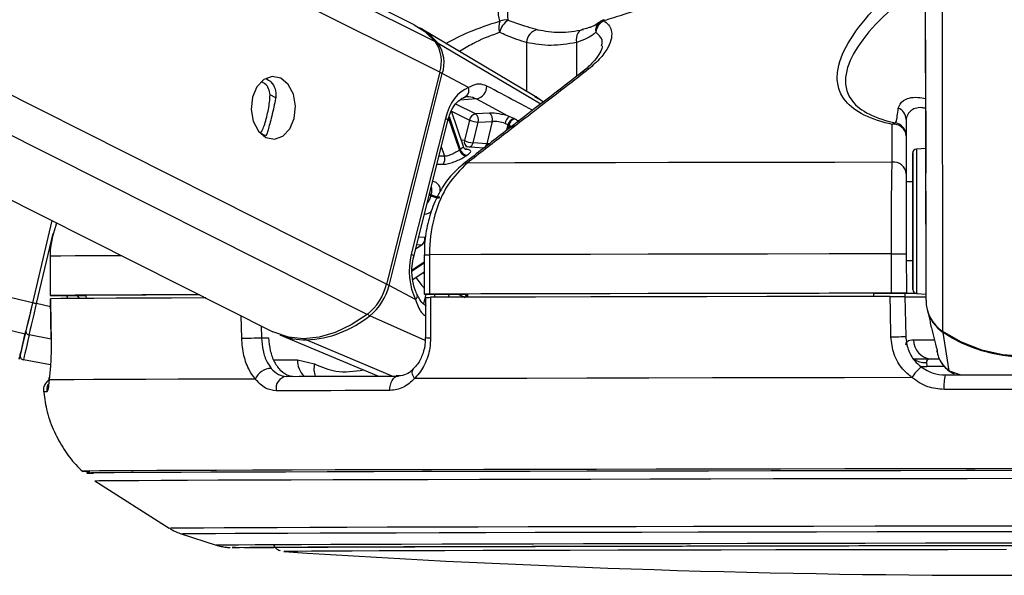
# Paper-space layout 'Surface plate' of a CAD drawing. Header units: millimetres. Extents: x 65420 to 443956, y 26941 to 406945.
# Tile 43 of 71: x 367634 to 371390, y 143386 to 145507. Entities that reach past the tile are written whole.
import ezdxf

# ---------------------------------------------------------------- set-up
doc = ezdxf.new("R2010")
doc.units = ezdxf.units.MM

psp = doc.layouts.new('Surface plate')

# ---------------------------------------------------------------- linework, layer by layer
at = {"color": 8, "linetype": 'Continuous', "lineweight": 25, "ltscale": 50}
for p, q in [((369236.31, 145306.41), (355723.66, 152107.67)), ((369219.89, 145422.25), (355932.49, 152110.15)), ((368959.15, 144381.34), (353657.19, 152083.22)), ((369033.66, 144497.42), (353955.32, 152086.75)), ((371091.25, 144435.69), (371081.24, 151903.67)), ((367654.96, 144306.63), (335589.73, 151869.96)), ((367683.22, 144426.53), (336100.78, 151875.98)), ((371155.7, 144316.05), (371145.93, 151604.37)), ((369621.5, 145184.49), (369229.92, 145416.31)), ((369567.62, 145419.09), (369567.87, 145232.85)), ((369757.44, 145419.6), (369757.61, 145289.64)), ((368610.88, 145208.53), (368589.07, 145219.5)), ((369376.81, 145204.62), (369312.71, 145200.05)), ((369632.72, 145193.16), (369599.65, 145212.04)), ((369372.49, 145147.21), (369298.21, 145184.6)), ((369311.78, 145009.37), (369270.4, 145132.14)), ((369272.12, 145137.7), (369314.72, 145011.34)), ((369281.62, 145157.99), (369349.84, 145123.65)), ((369492.57, 145084.88), (369497.91, 145106.22)), ((369500.98, 145104.7), (369496.84, 145088.19)), ((368571.37, 145063.74), (368552.44, 145073.26)), ((369242.15, 145022.03), (369254.49, 144985.45)), ((369254.49, 144985.45), (369233.08, 144985.81)), ((369201.94, 144834.47), (369195.93, 144837.49)), ((369197.02, 144841.82), (369203.02, 144838.8)), ((367698.58, 144422.91), (367761.58, 144689.99)), ((369179.52, 144675.25), (369155.49, 144676.04)), ((369169.85, 144647.55), (369144.01, 144630.18)), ((369148.55, 144648.34), (369169.85, 144647.55)), ((369131.57, 144551.85), (369177.31, 144582.59)), ((369177.31, 144577.5), (369131.66, 144546.82)), ((369177.36, 144536.94), (369173.9, 144542.29)), ((367862.24, 144442.47), (367854.95, 144454.2)), ((367887.15, 144452.62), (367885.49, 144454.24)), ((369183.43, 144459.31), (369174.12, 144422.15)), ((369215.82, 144446.96), (369218.92, 144459.31)), ((369272, 144459.31), (369268.94, 144447.08)), ((367751.55, 144410.41), (367698.58, 144422.91)), ((368481.12, 144290.62), (368479.01, 144376.46)), ((369180.78, 144281.59), (368969.5, 144376.68)), ((368555.17, 144338.12), (368556.29, 144292.47)), ((367754.22, 144287.68), (367670.48, 144303.67)), ((369054.35, 144146.47), (368727.15, 144284.36)), ((368602.92, 144208.79), (368693.49, 144208.79)), ((371160.95, 144183.14), (371094.89, 144183.04)), ((371179.36, 144166.95), (371223.51, 144150.57)), ((371199.86, 144156.41), (371179.36, 144166.95)), ((367872.08, 143783.34), (367871.93, 143783.29)), ((367921.07, 143746.72), (367921.22, 143746.76)), ((368642.24, 143476.54), (368642.23, 143476.52))]:
    psp.add_line(p, q, dxfattribs=at)
at = {"color": 7, "linetype": 'Continuous', "lineweight": 25, "ltscale": 50}
for p, q in [((369139.36, 145486.99), (355979.47, 152110.7)), ((353178.59, 152077.56), (368600.28, 144315.41)), ((371090.13, 145270.98), (371081.24, 151903.67)), ((369600.47, 145213.46), (369164.33, 145472.83)), ((369796.02, 145473.36), (369779.1, 145468.65)), ((369236.31, 145306.41), (369033.66, 144497.42)), ((369043.6, 144492.12), (369246.24, 145301.11)), ((369346.73, 145247.54), (369246.24, 145301.11)), ((371091.25, 144435.69), (371090.13, 145270.98)), ((369257.79, 145130.1), (369128.01, 144611.98)), ((369137.16, 144602.89), (369266.95, 145121)), ((369326.64, 145022.37), (369281.19, 145157.18)), ((369349.84, 145123.65), (369330.24, 145045.39)), ((369426.17, 145149.61), (369372.49, 145147.21)), ((369518.93, 145129.63), (369501.52, 145137.37)), ((371015.32, 145125.78), (371015.64, 144887.15)), ((369363.63, 145037.06), (369383.24, 145115.32)), ((369383.24, 145115.32), (369436.92, 145117.72)), ((369436.92, 145117.72), (369415.75, 145033.19)), ((369485.63, 145110.94), (369497.91, 145106.22)), ((368576.5, 145070.18), (368571.36, 145063.74)), ((371015.41, 145063.47), (371015.6, 144918.74)), ((369404.66, 145016.66), (369335.83, 145021.58)), ((369415.75, 145033.19), (369363.63, 145037.06)), ((371090.47, 145014.86), (371054.69, 145012.94)), ((371040.64, 144887.18), (371015.64, 144887.14)), ((371015.64, 144887.15), (371015.64, 144887.14)), ((367757.12, 144739.8), (367683.22, 144426.53)), ((367757.12, 144739.8), (367683.22, 144426.51)), ((367749.96, 144604.13), (367750.42, 144604.14)), ((367749.96, 144604.13), (367750.16, 144454.13)), ((367750.42, 144604.14), (367750.62, 144454.14)), ((369177.27, 144609.33), (369177.47, 144459.33)), ((369177.29, 144609.33), (369177.27, 144609.33)), ((369197.01, 144609.41), (369197.22, 144459.41)), ((370959.45, 144462.76), (370959.25, 144612.76)), ((371016.01, 144612.77), (371016.21, 144462.78)), ((371016.04, 144587.14), (371041.04, 144587.18)), ((369133.26, 144514.98), (369177.36, 144544.61)), ((369144.09, 144438.55), (369043.6, 144492.12)), ((367800.16, 144454.13), (367887.12, 144454.24)), ((367887.11, 144454.41), (367887.33, 144442.61)), ((369181.81, 144446.84), (369181.76, 144293.43)), ((369192.12, 144459.31), (369341.99, 144459.31)), ((369342.16, 144447.03), (369312.14, 144447.03)), ((369341.99, 144459.54), (369342.16, 144447.24)), ((370891.21, 144462.49), (370891.23, 144450.15)), ((370891.21, 144462.19), (371016.21, 144462.36)), ((371010.76, 144462.35), (371010.99, 144449.83)), ((371016.21, 144461.94), (371010.77, 144461.93)), ((371010.99, 144450.27), (371013.86, 144297.65)), ((371016.21, 144462.36), (371016.21, 144462.78)), ((371016.21, 144462.36), (371016.21, 144461.94)), ((371016.21, 144462.36), (371016.21, 144461.68)), ((371016.21, 144461.68), (371016.21, 144461.94)), ((371055.43, 144461.45), (371091.21, 144459.63)), ((367751.03, 144441.63), (367753.57, 144287.39)), ((367751.65, 144441.64), (367751.36, 144441.65)), ((371095.76, 144400.18), (371106.47, 144354.18)), ((368626.53, 144303.79), (369003.02, 144146.34)), ((371179.36, 144166.95), (371156.17, 144313.04)), ((367753.92, 144287.28), (367753.45, 144287.38)), ((368556.29, 144292.47), (368583.73, 144292.47)), ((369181.67, 144293.43), (369181.69, 144293.45)), ((371130.49, 144255.1), (371131, 144253.03)), ((371132.43, 144242.63), (371134.48, 144233.82)), ((367751.96, 144189.66), (367648.13, 144208.48)), ((368693.49, 144208.79), (368759.21, 144192.9)), ((371093.13, 144197.79), (371094.89, 144183.04)), ((371111.78, 144211.67), (371143.63, 144211.72)), ((367921.08, 143746.71), (368204.03, 143566.32)), ((368250.02, 143544.66), (368383.22, 143501.58)), ((368642.23, 143476.52), (368642.79, 143476.45))]:
    psp.add_line(p, q, dxfattribs=at)
at = {"color": 8, "linetype": 'Continuous', "lineweight": 25, "ltscale": 50, "flags": 128}
for points in [[(369863.24, 145506.61), (369862.84, 145506.37), (369862.52, 145505.82), (369862.29, 145504.97), (369862.16, 145503.83), (369862.13, 145502.39)], [(369257.79, 145130.1), (369261.87, 145127.67), (369264.83, 145125.33), (369266.57, 145123.19), (369267, 145121.29), (369266.95, 145121)], [(369330.24, 145045.39), (369322.09, 145046.3), (369318.48, 145046.57)], [(371054.69, 145012.94), (371054.69, 145012.84), (371054.7, 145001.49), (371054.74, 144972.12), (371054.8, 144926.75), (371054.88, 144868.46), (371054.97, 144801.22)], [(369225.56, 144955.79), (369233.69, 144955.63), (369249.66, 144955.31)], [(371054.97, 144801.22), (371055.07, 144729.62), (371055.16, 144658.54), (371055.25, 144592.82), (371055.33, 144536.93), (371055.38, 144494.7), (371055.42, 144468.99), (371055.43, 144461.45)], [(368023.31, 144605.82), (368001.47, 144605.72), (367916.43, 144605.31), (367846.06, 144604.9), (367790.65, 144604.51), (367750.42, 144604.14)], [(369128.01, 144611.98), (369132.09, 144609.55), (369135.05, 144607.22), (369136.78, 144605.07), (369137.22, 144603.17), (369137.15, 144602.8)], [(369177.27, 144609.33), (369177.38, 144609.34), (369179.23, 144609.36), (369183.26, 144609.37), (369189.28, 144609.39), (369197.01, 144609.41)], [(369144.09, 144438.55), (369147.58, 144443.04), (369149.94, 144447.4), (369151.06, 144451.47), (369150.93, 144455.12), (369150.29, 144456.93)], [(371044.15, 144285.23), (371066.29, 144285.2), (371093.8, 144285.2), (371122.82, 144285.2)], [(371067.57, 144185.66), (371079.72, 144183.41), (371094.89, 144183.04)], [(369139.99, 144136.77), (369135.69, 144144.95), (369132.9, 144152.83), (369131.74, 144160.06), (369132.26, 144166.33), (369134.42, 144171.38), (369136.52, 144173.77)], [(367737.58, 144085.94), (367732.07, 144085.83), (367728.13, 144085.72), (367725.78, 144085.61), (367724.99, 144085.51), (367724.99, 144085.51)], [(368204.03, 143566.32), (368210.85, 143566.62), (368235.31, 143566.97), (368277.44, 143567.35), (368336.98, 143567.75), (368413.62, 143568.16), (368506.95, 143568.58), (368616.44, 143569.02), (368741.5, 143569.46), (368881.45, 143569.91), (369035.52, 143570.37), (369202.88, 143570.83), (369382.6, 143571.29), (369573.71, 143571.74), (369775.16, 143572.19), (369985.86, 143572.63), (370204.65, 143573.06), (370430.33, 143573.48), (370661.68, 143573.88), (370897.43, 143574.27), (371136.28, 143574.63), (371376.96, 143574.98), (371618.12, 143575.3)], [(368250.03, 143544.66), (368256.72, 143544.97), (368280.84, 143545.31), (368322.37, 143545.69), (368381.08, 143546.07), (368456.65, 143546.48), (368548.65, 143546.9), (368656.6, 143547.33), (368779.91, 143547.77), (368917.88, 143548.21), (369069.79, 143548.66), (369234.79, 143549.11), (369411.98, 143549.57), (369600.4, 143550.01), (369799.02, 143550.46), (370006.75, 143550.89), (370222.45, 143551.32), (370444.96, 143551.73), (370673.05, 143552.12), (370905.48, 143552.51), (371140.97, 143552.87), (371378.26, 143553.21), (371616.03, 143553.52)], [(368383.22, 143501.58), (368383.33, 143501.64), (368394.36, 143501.96), (368423.01, 143502.31), (368469.09, 143502.68), (368532.34, 143503.07), (368612.42, 143503.47), (368708.84, 143503.89), (368821.06, 143504.31), (368948.44, 143504.75), (369090.25, 143505.19), (369245.68, 143505.63), (369413.83, 143506.07), (369593.75, 143506.51), (369784.4, 143506.95), (369984.69, 143507.38), (370193.47, 143507.8), (370409.55, 143508.21), (370631.69, 143508.61), (370858.62, 143508.99), (371089.04, 143509.35), (371321.62, 143509.69), (371555.03, 143510)], [(368446.41, 143491.77), (368445.56, 143491.81), (368445.24, 143491.94)]]:
    psp.add_lwpolyline(points, dxfattribs=at)
at = {"color": 7, "linetype": 'Continuous', "lineweight": 25, "ltscale": 50, "flags": 128}
for points in [[(369139.36, 145486.99), (369179.45, 145461.6), (369219.89, 145422.25)], [(369785, 145468.9), (369778.55, 145468.03), (369772.58, 145465.27), (369767.31, 145460.74), (369762.96, 145454.61), (369759.7, 145447.13), (369757.64, 145438.57), (369756.88, 145429.27), (369757.44, 145419.6)], [(368630.04, 145283.36), (368597.27, 145290.17), (368565.19, 145278.72), (368538.66, 145250.77), (368521.74, 145210.58), (368516.99, 145164.25), (368525.14, 145118.85), (368544.95, 145081.29), (368573.4, 145057.27), (368606.17, 145050.47), (368638.26, 145061.92), (368664.79, 145089.86), (368681.71, 145130.06), (368686.46, 145176.38), (368678.31, 145221.78), (368658.49, 145259.35), (368630.04, 145283.36)], [(369376.81, 145204.62), (369496.66, 145139.99), (369501.52, 145137.37)], [(371090.28, 145155.81), (371090.28, 145157.59), (371090.3, 145141.33), (371090.34, 145109.5), (371090.4, 145066.95), (371090.47, 145020.17), (371090.52, 144976.26), (371090.57, 144941.92), (371090.59, 144922.37), (371090.6, 144920.59), (371090.57, 144936.86), (371090.53, 144968.68), (371090.48, 145011.23), (371090.41, 145058.02), (371090.35, 145101.92), (371090.31, 145136.26), (371090.28, 145155.81)], [(371040.76, 144797.72), (371040.67, 144861.31), (371040.6, 144916.43), (371040.55, 144959.34), (371040.51, 144987.11), (371040.49, 144997.84), (371040.5, 144990.82), (371040.53, 144966.5), (371040.58, 144926.56), (371040.64, 144887.18)], [(370962.1, 144962.44), (370743.86, 144962.1), (370528.43, 144961.74), (370316.68, 144961.37), (370109.42, 144960.98), (369907.45, 144960.59), (369711.58, 144960.19), (369522.57, 144959.78), (369341.14, 144959.36)], [(371040.64, 144887.18), (371040.63, 144893.96), (371040.62, 144902.16), (371040.63, 144892.49), (371040.67, 144865.99), (371040.72, 144825.52), (371040.79, 144775.49)], [(371041.04, 144587.18), (371041.08, 144557.92), (371041.14, 144515.02), (371041.18, 144487.25), (371041.19, 144476.51), (371041.18, 144483.54), (371041.15, 144507.85), (371041.1, 144547.79), (371041.02, 144600.64), (371040.94, 144662.79), (371040.85, 144730.02), (371040.76, 144797.72)], [(371040.79, 144775.49), (371040.86, 144721.3), (371040.93, 144668.83), (371041, 144623.77), (371041.04, 144591), (371041.06, 144574.07), (371041.06, 144574.81), (371041.04, 144587.18)], [(370959.25, 144612.76), (370721.6, 144612.39), (370487.02, 144612), (370256.48, 144611.6), (370030.95, 144611.18), (369811.34, 144610.75), (369598.57, 144610.31), (369393.51, 144609.86), (369197.01, 144609.41)], [(370959.25, 144612.76), (370969.9, 144612.78), (370980.36, 144612.79), (370990.17, 144612.8), (370998.89, 144612.8), (371006.11, 144612.8), (371011.53, 144612.79), (371014.88, 144612.79), (371016.01, 144612.77)], [(367750.62, 144454.14), (367750.31, 144454.12), (367752.26, 144454.11), (367756.38, 144454.1), (367762.49, 144454.1), (367770.3, 144454.1), (367779.47, 144454.11), (367789.57, 144454.11), (367800.16, 144454.13)], [(368319.06, 144456.96), (368214.27, 144456.59), (368101.02, 144456.15), (368001.67, 144455.72), (367916.63, 144455.3), (367846.26, 144454.9), (367790.85, 144454.51), (367750.62, 144454.14)], [(368343.73, 144444.55), (368338.75, 144444.53), (368212.95, 144444.08), (368100.44, 144443.65), (368001.69, 144443.22), (367917.08, 144442.81), (367846.98, 144442.41), (367791.67, 144442.02), (367751.36, 144441.65)], [(368319.69, 144456.64), (368301.46, 144456.57), (368203.75, 144456.19), (368117.16, 144455.81), (368041.96, 144455.45), (367978.41, 144455.09), (367926.73, 144454.74), (367887.11, 144454.41)], [(369197.22, 144459.41), (369189.48, 144459.39), (369183.46, 144459.38), (369179.44, 144459.35), (369177.58, 144459.34), (369178, 144459.32), (369180.66, 144459.32), (369185.43, 144459.31), (369192.12, 144459.31)], [(370959.45, 144462.76), (370721.8, 144462.39), (370487.22, 144462), (370256.69, 144461.6), (370031.15, 144461.18), (369811.55, 144460.75), (369598.77, 144460.31), (369393.71, 144459.87), (369197.22, 144459.41)], [(369201.52, 144446.92), (369201.48, 144346.95), (369201.46, 144292.56)], [(370954.14, 144450.26), (370717.86, 144449.89), (370484.64, 144449.5), (370255.43, 144449.09), (370031.17, 144448.68), (369812.76, 144448.25), (369601.12, 144447.82), (369397.1, 144447.37), (369201.52, 144446.92)], [(370891.21, 144462.49), (370683.47, 144462.16), (370478.38, 144461.81), (370276.66, 144461.46), (370078.98, 144461.09), (369886.03, 144460.71), (369698.47, 144460.33), (369516.91, 144459.94), (369341.99, 144459.54)], [(370957.08, 144295.89), (370955.17, 144395.87), (370954.14, 144450.26)], [(371016.21, 144462.78), (371015.08, 144462.79), (371011.73, 144462.8), (371006.32, 144462.8), (370999.09, 144462.8), (370990.37, 144462.8), (370980.56, 144462.79), (370970.1, 144462.78), (370959.45, 144462.76)], [(371058.83, 144461.28), (371023.7, 144461.27), (371010.78, 144461.27)], [(371010.99, 144449.17), (371017.26, 144449.09), (371035.79, 144449.04), (371065.83, 144449.01), (371092.04, 144449)], [(371054.49, 144461.53), (371040.58, 144461.55), (371022.37, 144461.6), (371016.21, 144461.68)], [(367683.22, 144426.53), (367679.09, 144409), (367675.01, 144391.73), (367671.06, 144374.96), (367667.28, 144358.92), (367663.73, 144343.87), (367660.46, 144330), (367657.53, 144317.53), (367654.96, 144306.63)], [(367683.22, 144426.51), (367679.53, 144410.83), (367675.88, 144395.38), (367672.35, 144380.37), (367668.96, 144366.03), (367665.79, 144352.56), (367662.86, 144340.15), (367660.23, 144329), (367657.94, 144319.25)], [(367670.48, 144303.67), (367673.03, 144314.51), (367675.95, 144326.91), (367679.21, 144340.7), (367682.73, 144355.67), (367686.49, 144371.62), (367690.42, 144388.3), (367694.48, 144405.48), (367698.58, 144422.91)], [(367683.22, 144426.51), (367683.52, 144426.44), (367684.41, 144426.24), (367685.85, 144425.9), (367687.78, 144425.45), (367690.12, 144424.9), (367692.76, 144424.28), (367695.63, 144423.6), (367698.58, 144422.91)], [(367751.36, 144441.65), (367753.01, 144341.67), (367753.92, 144287.28)], [(368959.15, 144381.34), (368898.94, 144341.72), (368837.46, 144312.69), (368776.16, 144294.95), (368716.43, 144288.88), (368659.67, 144294.63), (368607.19, 144312.07), (368600.28, 144315.41)], [(367654.96, 144306.63), (367645.34, 144265.74), (367638.3, 144235.8), (367634.02, 144217.52), (367632.57, 144211.3), (367634.01, 144217.3), (367634.92, 144221.11)], [(367636.2, 144226.68), (367636.55, 144228.22), (367637.6, 144232.72), (367639.34, 144240.15), (367641.77, 144250.48), (367644.86, 144263.63), (367648.59, 144279.54), (367652.97, 144298.12), (367657.94, 144319.25)], [(367670.48, 144303.67), (367665.36, 144281.94), (367660.87, 144262.84), (367657.03, 144246.48), (367653.85, 144232.95), (367651.35, 144222.33), (367649.57, 144214.69), (367648.49, 144210.06), (367648.13, 144208.48)], [(370957.08, 144295.89), (370967.72, 144296.09), (370978.19, 144296.31), (370988.01, 144296.56), (370996.74, 144296.8), (371003.97, 144297.05), (371009.38, 144297.28), (371012.73, 144297.48), (371013.86, 144297.65)], [(371777.13, 144316.88), (371706, 144276.01), (371629.34, 144246.1), (371548.9, 144227.82), (371466.54, 144221.61), (371384.16, 144227.6), (371303.68, 144245.66), (371226.92, 144275.37), (371155.7, 144316.05)], [(371466.54, 144218.75), (371425.3, 144220.22), (371384.29, 144224.73), (371343.75, 144232.26), (371303.92, 144242.76), (371265.03, 144256.18), (371227.29, 144272.43), (371190.94, 144291.42), (371156.17, 144313.04)], [(368481.12, 144290.62), (368488.42, 144290.82), (368497.19, 144291.05), (368507.05, 144291.3), (368517.54, 144291.57), (368528.17, 144291.83), (368538.49, 144292.07), (368548, 144292.29), (368556.29, 144292.47)], [(371141.4, 144211.32), (371092.18, 144211.29), (371042.47, 144211.27)], [(368650.8, 144145.37), (368700.37, 144145.52), (368751.11, 144145.66), (368802.99, 144145.81), (368855.98, 144145.95), (368910.08, 144146.1), (368965.26, 144146.24), (369021.48, 144146.38), (369078.73, 144146.53)], [(369046.66, 144091.12), (369046.62, 144101.6), (369048, 144111.85), (369050.72, 144121.43), (369054.68, 144129.92), (369059.7, 144136.94), (369065.56, 144142.19), (369072, 144145.43), (369078.73, 144146.53)], [(371164.04, 144150.49), (371239.57, 144150.6), (371315.21, 144150.71), (371390.9, 144150.81), (371466.63, 144150.92), (371542.36, 144151.02), (371618.06, 144151.11), (371693.69, 144151.21), (371769.22, 144151.31)], [(367746.77, 144131.53), (367746.97, 144139.72), (367747.08, 144140.41)], [(368532.61, 144135.13), (368378.25, 144134.65), (368238.78, 144134.16), (368114.86, 144133.69), (368007.1, 144133.23), (367916.01, 144132.78), (367842.04, 144132.34), (367785.54, 144131.93), (367746.77, 144131.53)], [(371037.16, 144140.37), (370780.1, 144139.98), (370526.36, 144139.56), (370277.14, 144139.13), (370033.66, 144138.68), (369797.08, 144138.21), (369568.55, 144137.74), (369349.16, 144137.26), (369139.99, 144136.77)], [(369046.66, 144091.12), (368988.63, 144090.97), (368931.66, 144090.83), (368875.73, 144090.68), (368820.91, 144090.54), (368767.2, 144090.39), (368714.62, 144090.25), (368663.21, 144090.1), (368612.96, 144089.95)], [(371773.37, 144095.96), (371696.82, 144095.87), (371620.17, 144095.77), (371543.45, 144095.67), (371466.7, 144095.57), (371389.96, 144095.46), (371313.24, 144095.36), (371236.59, 144095.25), (371160.03, 144095.14)], [(371529.86, 143793.04), (371278.96, 143792.7), (371028.97, 143792.33), (370781.12, 143791.95), (370536.61, 143791.54), (370296.63, 143791.12), (370062.36, 143790.69), (369834.94, 143790.24), (369615.46, 143789.78), (369405, 143789.31), (369204.59, 143788.84), (369015.2, 143788.36), (368837.76, 143787.89), (368673.13, 143787.41), (368522.1, 143786.94), (368385.44, 143786.47), (368263.78, 143786.01), (368157.72, 143785.56), (368067.8, 143785.13), (367994.43, 143784.71), (367937.98, 143784.3), (367898.72, 143783.92), (367876.85, 143783.55), (367872.08, 143783.34)], [(371498.69, 143785.8), (371246.26, 143785.46), (370994.93, 143785.09), (370745.95, 143784.69), (370500.56, 143784.28), (370259.99, 143783.86), (370025.43, 143783.42), (369798.05, 143782.96), (369578.99, 143782.5), (369369.34, 143782.03), (369170.13, 143781.55), (368982.37, 143781.07), (368806.99, 143780.59), (368644.87, 143780.11), (368496.8, 143779.64), (368363.53, 143779.17), (368245.72, 143778.71), (368143.96, 143778.27), (368058.76, 143777.83), (367990.53, 143777.41), (367939.64, 143777.01), (367906.3, 143776.63), (367890.71, 143776.27), (367892.94, 143775.94), (367912.98, 143775.62), (367915.25, 143775.6)], [(371498.65, 143785.8), (371246.54, 143785.45), (370995.53, 143785.08), (370746.86, 143784.69), (370501.78, 143784.28), (370261.51, 143783.85), (370027.25, 143783.41), (369800.16, 143782.96), (369581.38, 143782.5), (369371.99, 143782.03), (369173.04, 143781.55), (368985.51, 143781.07), (368810.35, 143780.59), (368648.43, 143780.11), (368500.55, 143779.64), (368367.45, 143779.18), (368249.79, 143778.72), (368148.16, 143778.27), (368063.07, 143777.83), (367994.93, 143777.42), (367944.09, 143777.02), (367910.8, 143776.64), (367895.23, 143776.28), (367897.46, 143775.94), (367914.19, 143775.67)], [(367921.22, 143746.76), (367922.31, 143746.85), (367937.76, 143747.2), (367970.8, 143747.58), (368021.25, 143747.98), (368088.87, 143748.4), (368173.32, 143748.83), (368274.19, 143749.27), (368390.95, 143749.72), (368523.05, 143750.19), (368669.81, 143750.65), (368830.5, 143751.13), (369004.34, 143751.61), (369190.44, 143752.08), (369387.89, 143752.55), (369595.69, 143753.02), (369812.82, 143753.48), (370038.19, 143753.93), (370270.68, 143754.37), (370509.13, 143754.79), (370752.35, 143755.2), (370999.13, 143755.58), (371248.25, 143755.95), (371498.46, 143756.3)], [(368445.24, 143491.94), (368449.99, 143492.13), (368472.14, 143492.47), (368511.86, 143492.83), (368568.92, 143493.21), (368643, 143493.6), (368733.65, 143494.01), (368840.35, 143494.43), (368962.46, 143494.86), (369099.27, 143495.29), (369249.98, 143495.73), (369413.7, 143496.17), (369589.48, 143496.61), (369776.28, 143497.05), (369973, 143497.48), (370178.49, 143497.9), (370391.55, 143498.3), (370610.92, 143498.7), (370835.32, 143499.08), (371063.43, 143499.44), (371293.9, 143499.78), (371525.4, 143500.09)], [(368603.12, 143490.81), (368538.25, 143491.01), (368489.81, 143491.25), (368458.86, 143491.52), (368446.41, 143491.77)], [(368592.51, 143492.09), (368592.52, 143492.09), (368601.37, 143492.4), (368627.91, 143492.74), (368671.95, 143493.1), (368733.22, 143493.47), (368811.35, 143493.86), (368905.87, 143494.26), (369016.17, 143494.68), (369141.58, 143495.1), (369281.34, 143495.52), (369434.58, 143495.95), (369600.34, 143496.38), (369777.63, 143496.81), (369965.32, 143497.23), (370162.28, 143497.64), (370367.29, 143498.04), (370579.09, 143498.43), (370796.35, 143498.81), (371017.75, 143499.17), (371241.94, 143499.5), (371467.5, 143499.82)], [(371398.88, 143484.03), (371174.69, 143483.71), (370952.35, 143483.37), (370733.27, 143483.01), (370518.83, 143482.63), (370310.39, 143482.23), (370109.27, 143481.83), (369916.74, 143481.41), (369734, 143480.99), (369562.23, 143480.57), (369402.5, 143480.14), (369255.84, 143479.72), (369123.15, 143479.29), (369005.28, 143478.88), (368902.99, 143478.47), (368816.9, 143478.08), (368747.57, 143477.7), (368695.44, 143477.33), (368660.85, 143476.99), (368643.99, 143476.66), (368642.24, 143476.54)]]:
    psp.add_lwpolyline(points, dxfattribs=at)
at = {"color": 7, "linetype": 'Continuous', "lineweight": 25, "ltscale": 2500}
for centre, radius, start, end in [((369526.31, 145477.95), 64.73, 158.8276, 198.30192), ((369536.26, 145443.05), 72.88, 122.49645, 168.466), ((369486.55, 145453.9), 51.71, 78.21377, 113.47375), ((369886.45, 145452.82), 55.22, 116.12514, 173.97868), ((369877.34, 145458.64), 50, 106.44183, 130.84079), ((369035.05, 145256.38), 252.1, 39.37451, 60.50012), ((369618.26, 145418.38), 50.64, 98.77379, 179.20179), ((369110.08, 145347.6), 132.78, 341.92572, 34.20616), ((369120.68, 145342.08), 132.08, 341.9282, 34.19437), ((369318.17, 145238.47), 29.97, 283.85336, 17.62311), ((369367.57, 145252.1), 48.37, 281.00572, 1.54628), ((370967.65, 145125.14), 47.68, 0.77713, 68.15186), ((369379.03, 145118.26), 29.68, 102.73287, 169.53634), ((369387.68, 145204.19), 88.98, 244.83835, 267.14191), ((369354.19, 145123.29), 30.12, 344.66462, 52.58707), ((369407.87, 145125.68), 30.13, 344.6697, 52.58198), ((369524.73, 145105.43), 39.49, 126.00766, 171.97458), ((369527.98, 145100.36), 30.63, 107.17908, 168.96993), ((369531.06, 145098.84), 30.65, 107.3625, 168.98169), ((370974.21, 145094.72), 17.7, 86.78028, 135.31271), ((370967.78, 145059.8), 47.77, 4.40107, 97.39672), ((370965.42, 145063.38), 49.98, 0.10136, 78.71116), ((369368.07, 145125.92), 88.97, 244.83592, 267.13744), ((369425.2, 144843.61), 200.85, 123.37203, 124.38022), ((369342.58, 145018.4), 32.09, 196.35384, 258.646), ((369345.28, 145019.84), 31.73, 195.54171, 258.48752), ((371055.49, 144997.96), 15, 93.07703, 180.07703), ((369222.09, 144975.17), 33.99, 324.23145, 17.59042), ((369432.03, 144847.21), 169.4, 123.32729, 124.42499), ((370968.02, 144915.09), 47.72, 4.38737, 97.11969), ((369579.39, 144742.45), 388.51, 165.64102, 166.29881), ((369239.81, 144917.13), 90.92, 245.3845, 267.20227), ((369240.82, 144917.39), 87.21, 244.31224, 267.07345), ((369149.68, 144670.13), 30.28, 311.77566, 9.74167), ((368826.98, 144548.13), 212.81, 308.39434, 346.21463), ((368838.1, 144542.52), 211.59, 308.39095, 346.22115), ((371056.19, 144476.43), 15, 180.07703, 267.07703), ((371236.03, 144436.5), 144.78, 180.31787, 236.29853), ((368708.55, 144697.44), 413.49, 272.57766, 309.12939), ((371236.61, 144433.31), 144.69, 193.23853, 236.22478), ((367671.85, 144317.61), 14, 173.27708, 264.40153), ((368724.63, 144541.55), 257.2, 247.5785, 270.56173), ((371115.47, 144282.93), 71.36, 178.15734, 267.03123), ((367650.8, 144223.24), 15, 166.72236, 259.74151), ((368596.1, 144106.11), 69.81, 92.42914, 155.43154), ((368658.65, 144099.39), 46.65, 99.6847, 191.6715), ((371183.11, 144047.44), 173.02, 129.46765, 147.51188), ((371336.67, 144110.18), 177.27, 166.85595, 184.86787), ((367896.18, 144263.65), 480.97, 267.10903, 270.68088), ((371410.74, 185724.97), 42339.09, 266.251576, 273.902475)]:
    psp.add_arc(centre, radius, start, end, dxfattribs=at)
at = {"color": 8, "linetype": 'Continuous', "lineweight": 25, "ltscale": 2500}
for centre, radius, start, end in [((369872.5, 145465.63), 41.56, 132.09308, 189.72347), ((369224.71, 145406.83), 10.82, 61.20323, 96.56913), ((369226.74, 145263.22), 42.61, 62.76687, 77.5742), ((369787.31, 145284.27), 22.65, 81.943, 126.46741), ((369351.92, 145041.12), 22.09, 168.83391, 244.96324), ((369342.45, 145041.24), 21.59, 287.43822, 348.83606), ((369394.36, 145037.48), 21.82, 289.31665, 348.67), ((369338.43, 144937.16), 22.36, 83.01535, 127.22323), ((369375.74, 144670.28), 273.17, 212.56875, 223.4544), ((369020.54, 144444.39), 53.01, 64.21369, 76.10839), ((369366.27, 144438.35), 34.58, 142.70538, 166.2422), ((369373.45, 144435.23), 38.99, 144.30155, 162.39125), ((368980.53, 144398.26), 24.24, 218.47882, 242.93789), ((371162.41, 144312.66), 6.25, 154.70088, 176.45617), ((368731.89, 144294.58), 11.26, 209.97434, 245.10668), ((369196.79, 144411.36), 118.89, 262.6956, 272.24987), ((368775.7, 144205.79), 82.27, 177.91121, 227.04793), ((368830.76, 144173.1), 74.24, 164.53281, 201.66528), ((371088.97, 144276.04), 78.36, 233.75768, 273.0402), ((367787.39, 144091.43), 50.12, 154.54067, 186.28863)]:
    psp.add_arc(centre, radius, start, end, dxfattribs=at)
at = {"color": 7, "linetype": 'Continuous', "lineweight": 25, "ltscale": 2500}
for centre, major_axis, ratio, start_param, end_param in [((369373.99, 145068.15), (3.71, 184.57), 0.6720297, 0.2514062, 1.2420719), ((369470.13, 145125.97), (68.54, -14.44), 0.2751992, 1.1539271, 2.3236204), ((369465.17, 145102.45), (44.29, -8.34), 0.2951966, 1.1467628, 2.3164561), ((369244.2, 144550.03), (3.71, 184.57), 0.6720297, 1.2420719, 2.2327375)]:
    psp.add_ellipse(centre, major_axis=major_axis, ratio=ratio, start_param=start_param, end_param=end_param, dxfattribs=at)
at = {"color": 8, "linetype": 'Continuous', "lineweight": 25, "ltscale": 2500}
psp.add_ellipse((367987.86, 144513.27), major_axis=(-119.18, 140.96), ratio=0.9999287, start_param=1.195061, end_param=1.26418, dxfattribs=at)
at = {"color": 7, "linetype": 'Continuous', "lineweight": 25, "ltscale": 50}
for points, knots in [([(369465.95, 145501.33), (369463.69, 145509), (369455.75, 145535.97), (369472.12, 145592.29), (369507.33, 145643.81), (369525.2, 145669.95)], [0, 0, 0, 0, 0.1637214, 0.5756299, 1, 1, 1, 1]), ([(369570.31, 145662.61), (369551.43, 145638.84), (369513.27, 145590.82), (369491.21, 145537.76), (369495.83, 145511.72), (369497.11, 145504.52)], [0, 0, 0, 0, 0.4146301, 0.8381096, 1, 1, 1, 1]), ([(370311.09, 145672.06), (370251.58, 145646.48), (370131.22, 145594.73), (369978.22, 145537.89), (369887.47, 145510.14), (369862.13, 145502.39)], [0, 0, 0, 0, 0.4134707, 0.8362824, 1, 1, 1, 1]), ([(370961.63, 145107.17), (370952.78, 145109.22), (370903.18, 145120.74), (370826.7, 145151.8), (370770.91, 145206.08), (370750.95, 145263.31), (370753.73, 145337.18), (370798.8, 145436.16), (370895.95, 145556.41), (370989.09, 145634.38), (371035.71, 145673.41)], [0, 0, 0, 0, 0.0240244, 0.134637, 0.2445062, 0.3341144, 0.4239705, 0.6010805, 0.8003271, 1, 1, 1, 1]), ([(371074.94, 145640.83), (371028.98, 145604.98), (370936.28, 145532.66), (370836.55, 145421), (370788.1, 145328.63), (370781.2, 145259.52), (370796.95, 145206.07), (370847.79, 145154.7), (370919.94, 145125.27), (370966.82, 145114.35), (370975.21, 145112.39)], [0, 0, 0, 0, 0.200857, 0.4051641, 0.5832928, 0.6709926, 0.761392, 0.8688592, 0.9765326, 1, 1, 1, 1]), ([(369497.11, 145504.52), (369506.81, 145500.99), (369548.68, 145485.78), (369583.66, 145475.97), (369610.53, 145468.43)], [0, 0, 0, 0, 0.2315477, 1, 1, 1, 1]), ([(369862.13, 145502.39), (369863.57, 145501.46), (369880.28, 145490.52), (369899.89, 145457.97), (369883.94, 145403.5), (369842.39, 145350.07), (369807.79, 145321.15), (369790.49, 145306.69)], [0, 0, 0, 0, 0.024267, 0.2827643, 0.6129879, 0.8064848, 1, 1, 1, 1]), ([(369843.09, 145496.18), (369841.09, 145494.26), (369834.94, 145488.32), (369818.67, 145479.26), (369800.75, 145474.59), (369796.02, 145473.36)], [0, 0, 0, 0, 0.260396, 0.804858, 1, 1, 1, 1]), ([(369610.53, 145468.43), (369637.96, 145463.45), (369693.66, 145453.34), (369754.25, 145463.66), (369785, 145468.9)], [0, 0, 0, 0, 0.4923944, 1, 1, 1, 1]), ([(369831.54, 145458.61), (369827.49, 145454.82), (369810.05, 145438.45), (369780.3, 145427.79), (369757.44, 145419.6)], [0, 0, 0, 0, 0.2319708, 1, 1, 1, 1]), ([(369567.62, 145419.09), (369543.08, 145427.15), (369511.13, 145437.64), (369473.57, 145453.86), (369464.86, 145457.62)], [0, 0, 0, 0, 0.7680855, 1, 1, 1, 1]), ([(369757.44, 145419.6), (369725.04, 145414.12), (369659.28, 145403), (369598.47, 145413.68), (369567.62, 145419.09)], [0, 0, 0, 0, 0.4927367, 1, 1, 1, 1]), ([(369856.32, 145406.31), (369856.28, 145403.78), (369856.18, 145397.87), (369845.75, 145374.14), (369820.52, 145343.35), (369795.41, 145318.44), (369776.32, 145304.79), (369773.18, 145302.54)], [0, 0, 0, 0, 0.1891415, 0.4407168, 0.6933154, 0.9495288, 1, 1, 1, 1]), ([(368574.06, 145281.67), (368580.54, 145277.94), (368595.49, 145269.32), (368609.94, 145243.52), (368612.85, 145219.87), (368610.75, 145207.52), (368610.42, 145205.59)], [0, 0, 0, 0, 0.2631676, 0.6076564, 0.9385536, 1, 1, 1, 1]), ([(369774, 145302.3), (369669.15, 145221.51), (369519.38, 145106.11), (369370, 144989.73), (369325.19, 144954.82)], [0, 0, 0, 0, 0.7000096, 1, 1, 1, 1]), ([(369790.49, 145306.69), (369769.79, 145290.73), (369666.29, 145210.95), (369516.49, 145095.19), (369387.48, 144995.25), (369341.14, 144959.36)], [0, 0, 0, 0, 0.1380973, 0.6904923, 1, 1, 1, 1]), ([(368589.07, 145219.5), (368587.97, 145227.69), (368585.76, 145244.06), (368572.6, 145261.93), (368560.73, 145267.09), (368556, 145269.14)], [0, 0, 0, 0, 0.3760249, 0.7515701, 1, 1, 1, 1]), ([(369415.93, 145253.41), (369406.06, 145257.15), (369392.98, 145262.11), (369370.44, 145259.92), (369357.01, 145252.91), (369346.73, 145247.54)], [0, 0, 0, 0, 0.4178707, 0.554002, 1, 1, 1, 1]), ([(368552.44, 145073.26), (368555.86, 145078.59), (368562.16, 145088.39), (368570.75, 145113.7), (368578.31, 145142.09), (368584.35, 145171.62), (368588.27, 145197.73), (368588.82, 145212.67), (368589.07, 145219.5)], [0, 0, 0, 0, 0.2046202, 0.3763305, 0.5488357, 0.7033577, 0.8642905, 1, 1, 1, 1]), ([(368610.42, 145205.59), (368608.27, 145195.1), (368603.95, 145174.04), (368595.77, 145139.29), (368588.07, 145109.07), (368581.57, 145085.72), (368578.18, 145075.33), (368576.5, 145070.18)], [0, 0, 0, 0, 0.22207554, 0.44576809, 0.64014459, 0.82164401, 1, 1, 1, 1]), ([(369266.95, 145121), (369269.03, 145128.25), (369275.16, 145149.71), (369291.08, 145179.58), (369312.27, 145202.04), (369325.07, 145207.96), (369330.61, 145210.52)], [0, 0, 0, 0, 0.1564048, 0.4630943, 0.7672169, 1, 1, 1, 1]), ([(369325.34, 145209.37), (369332.83, 145211.43), (369350.23, 145216.22), (369367.16, 145208.83), (369376.81, 145204.62)], [0, 0, 0, 0, 0.4297725, 1, 1, 1, 1]), ([(369631.73, 145192.39), (369622.63, 145199.28), (369611.63, 145207.61), (369599.41, 145213.98), (369597.29, 145215.09)], [0, 0, 0, 0, 0.8261385, 1, 1, 1, 1]), ([(370975.21, 145112.39), (370976.18, 145113.94), (370979.7, 145119.58), (370983, 145148.46), (370985.39, 145169.39)], [0, 0, 0, 0, 0.275165, 1, 1, 1, 1]), ([(369521.92, 145128.09), (369521.68, 145128.22), (369520.69, 145128.73), (369519.69, 145129.24), (369518.93, 145129.63)], [0, 0, 0, 0, 0.2369724, 1, 1, 1, 1]), ([(369539.18, 145117.05), (369537.92, 145118.06), (369533.33, 145121.72), (369526.71, 145125.41), (369521.92, 145128.09)], [0, 0, 0, 0, 0.2744254, 1, 1, 1, 1]), ([(371015.32, 145125.78), (371015.34, 145109.32), (371015.38, 145076.07), (371015.4, 145067.69), (371015.41, 145063.47)], [0, 0, 0, 0, 0.4953073, 1, 1, 1, 1]), ([(369497.91, 145106.22), (369498.69, 145105.83), (369499.72, 145105.32), (369500.74, 145104.82), (369500.98, 145104.7)], [0, 0, 0, 0, 0.7632636, 1, 1, 1, 1]), ([(369500.98, 145104.7), (369504.03, 145102.91), (369508.27, 145100.41), (369510.34, 145097.96), (369510.93, 145097.27)], [0, 0, 0, 0, 0.718838, 1, 1, 1, 1]), ([(369513.08, 145092.19), (369513.38, 145093.87), (369514.17, 145098.22), (369518.47, 145102.41), (369520.96, 145103.64), (369520.61, 145103.51), (369520.54, 145103.49)], [0, 0, 0, 0, 0.2326917, 0.604114, 0.9214629, 1, 1, 1, 1]), ([(370962.1, 144962.44), (370962.05, 144978.42), (370961.89, 145026.69), (370961.73, 145074.91), (370961.63, 145107.17)], [0, 0, 0, 0, 0.33099431, 1, 1, 1, 1]), ([(369311.78, 145009.37), (369308.29, 145007.03), (369301.28, 145002.35), (369287.96, 144994.75), (369274.09, 144988.55), (369262.55, 144985.51), (369256.53, 144985.46), (369254.49, 144985.45)], [0, 0, 0, 0, 0.21986487, 0.44034235, 0.66310294, 0.88538931, 1, 1, 1, 1]), ([(369336.62, 145010.75), (369336.7, 145010.73), (369337.08, 145010.63), (369335.07, 145011.33), (369331.04, 145014.55), (369327.06, 145019.17), (369326.74, 145022.22), (369326.73, 145022.35)], [0, 0, 0, 0, 0.07072201, 0.32091085, 0.60224914, 0.9834284, 1, 1, 1, 1]), ([(369338.95, 144988.75), (369341.33, 144990.39), (369348.1, 144995.05), (369354.52, 145001.48), (369355.01, 145006.89), (369348.65, 145010.52), (369339.17, 145011.66), (369334.39, 145012.24)], [0, 0, 0, 0, 0.1167408, 0.3330141, 0.5518955, 0.7738092, 1, 1, 1, 1]), ([(369249.66, 144955.31), (369252.81, 144955.37), (369261.98, 144955.56), (369279.48, 144959.35), (369300.68, 144967.2), (369320.9, 144977.13), (369331.17, 144983.69), (369336.26, 144986.94)], [0, 0, 0, 0, 0.1195612, 0.3493245, 0.5730705, 0.7884231, 1, 1, 1, 1]), ([(369325.48, 144954.32), (369311.12, 144942.31), (369279.87, 144916.16), (369241, 144861.3), (369208.46, 144794.83), (369187.23, 144720.52), (369177.05, 144657.33), (369178.33, 144620.11), (369178.7, 144609.35)], [0, 0, 0, 0, 0.1601825, 0.3486603, 0.5388657, 0.7312041, 0.9222497, 1, 1, 1, 1]), ([(369341.14, 144959.36), (369315.13, 144933.76), (369263.07, 144882.53), (369213.28, 144764.27), (369197.63, 144668.31), (369197.09, 144616.51), (369197.01, 144609.41)], [0, 0, 0, 0, 0.3170823, 0.6344923, 0.9499014, 1, 1, 1, 1]), ([(370959.25, 144612.76), (370959.26, 144657.44), (370959.27, 144746.75), (370960.17, 144865.41), (370961.24, 144932.05), (370961.99, 144958.33), (370962.1, 144962.44)], [0, 0, 0, 0, 0.3136583, 0.6271563, 0.9416297, 1, 1, 1, 1]), ([(371015.6, 144918.74), (371015.6, 144915.14), (371015.62, 144892.15), (371015.72, 144833.87), (371015.85, 144730.04), (371015.96, 144651.86), (371016.01, 144612.77)], [0, 0, 0, 0, 0.05842698, 0.3730807, 0.68651842, 1, 1, 1, 1]), ([(367774.75, 144730.92), (367763.89, 144696.12), (367750.89, 144654.47), (367750.48, 144611.25), (367750.42, 144604.14)], [0, 0, 0, 0, 0.8354465, 1, 1, 1, 1]), ([(369150.24, 144457.02), (369147.44, 144463.22), (369139.05, 144481.8), (369130.68, 144519.4), (369129.43, 144564.13), (369134.82, 144591.12), (369137.16, 144602.89)], [0, 0, 0, 0, 0.1526563, 0.4570135, 0.7633776, 1, 1, 1, 1]), ([(369186.28, 144414.22), (369182.96, 144415.65), (369173.58, 144419.67), (369162.25, 144434.11), (369153.68, 144451.33), (369150.35, 144458)], [0, 0, 0, 0, 0.251615, 0.7101457, 1, 1, 1, 1]), ([(369182.33, 144446.85), (369182.33, 144446.85), (369182.36, 144446.86), (369188.75, 144446.89), (369197.18, 144446.91), (369201.52, 144446.92)], [0, 0, 0, 0, 0.2475988, 0.6125991, 1, 1, 1, 1]), ([(370954.14, 144450.26), (370959.79, 144450.26), (370971.08, 144450.28), (370987.1, 144450.29), (371000.03, 144450.3), (371009.16, 144450.29), (371010.37, 144450.27), (371010.99, 144450.27)], [0, 0, 0, 0, 0.1975596, 0.3950807, 0.5926804, 0.7902922, 1, 1, 1, 1]), ([(371106.84, 144354.23), (371107.07, 144352.72), (371109.09, 144339.4), (371111.02, 144334.46), (371112.74, 144330.08)], [0, 0, 0, 0, 0.1131027, 1, 1, 1, 1]), ([(371037.16, 144140.37), (371025.33, 144150.62), (370996.66, 144175.43), (370965.1, 144229.12), (370959.75, 144273.66), (370957.08, 144295.89)], [0, 0, 0, 0, 0.2603543, 0.6307046, 1, 1, 1, 1]), ([(371013.86, 144297.65), (371015.83, 144280.98), (371019.79, 144247.62), (371043.12, 144207.35), (371064.37, 144188.7), (371073.13, 144181.01)], [0, 0, 0, 0, 0.3700087, 0.74033886, 1, 1, 1, 1]), ([(371112.74, 144330.08), (371116.04, 144316.36), (371122.75, 144288.54), (371129.69, 144260.48), (371133.2, 144246.26)], [0, 0, 0, 0, 0.4932427, 1, 1, 1, 1]), ([(367753.92, 144287.28), (367754.03, 144274), (367754.32, 144238.26), (367752.17, 144183.18), (367748.89, 144147.44), (367746.92, 144132.61), (367746.77, 144131.53)], [0, 0, 0, 0, 0.2204843, 0.5936603, 0.970346, 1, 1, 1, 1]), ([(368532.61, 144135.13), (368525.1, 144145.37), (368506.91, 144170.18), (368486.88, 144223.85), (368483.04, 144268.39), (368481.12, 144290.62)], [0, 0, 0, 0, 0.2603493, 0.6306919, 1, 1, 1, 1]), ([(368556.29, 144292.47), (368557.72, 144275.8), (368560.58, 144242.45), (368574.82, 144202.18), (368587.79, 144183.54), (368593.14, 144175.86)], [0, 0, 0, 0, 0.3700273, 0.7403098, 1, 1, 1, 1]), ([(368583.73, 144292.47), (368585.16, 144275.75), (368588.01, 144242.3), (368604.97, 144198.07), (368629.48, 144164.84), (368656.28, 144147.68), (368673.97, 144146.02), (368680.78, 144145.37)], [0, 0, 0, 0, 0.2152985, 0.4305538, 0.6464782, 0.863765, 1, 1, 1, 1]), ([(369180.37, 144293.37), (369180.72, 144287.75), (369182.05, 144266.22), (369172.46, 144230.32), (369155.97, 144194.46), (369141.32, 144180.26), (369135.46, 144174.58)], [0, 0, 0, 0, 0.1173529, 0.4495101, 0.7799512, 1, 1, 1, 1]), ([(369201.46, 144292.56), (369200.81, 144279.28), (369199.06, 144243.53), (369180.89, 144188.43), (369156.16, 144152.72), (369141.09, 144137.85), (369139.99, 144136.77)], [0, 0, 0, 0, 0.2204935, 0.5936849, 0.9703968, 1, 1, 1, 1]), ([(371014.43, 144266.18), (371015.18, 144270.98), (371016.98, 144282.51), (371034.14, 144284.23), (371044.15, 144285.23)], [0, 0, 0, 0, 0.4164543, 1, 1, 1, 1]), ([(371131.87, 144250.33), (371131.87, 144250.33), (371132.41, 144250.33), (371132.18, 144250.54), (371131.96, 144250.76)], [0, 0, 0, 0, 0.0009855, 1, 1, 1, 1]), ([(371131.97, 144250.81), (371131.96, 144250.81), (371131.95, 144250.81), (371131.99, 144250.81), (371131.99, 144250.81)], [0, 0, 0, 0, 0.9855293, 1, 1, 1, 1]), ([(371131.96, 144250.76), (371131.96, 144250.76), (371131.96, 144250.78), (371131.97, 144250.8), (371131.97, 144250.81)], [0, 0, 0, 0, 0.4928323, 1, 1, 1, 1]), ([(371111.78, 144211.67), (371106.08, 144211.15), (371099.13, 144210.52), (371093.36, 144205.58), (371093.23, 144201.24), (371093.13, 144197.79)], [0, 0, 0, 0, 0.47780682, 0.58373846, 1, 1, 1, 1]), ([(371146.88, 144204.48), (371147.84, 144202), (371151.55, 144192.41), (371162.83, 144180.44), (371178.83, 144165.46), (371191.37, 144158.53), (371198.96, 144154.33)], [0, 0, 0, 0, 0.1062178, 0.41028, 0.6432355, 1, 1, 1, 1]), ([(368593.14, 144175.86), (368602.28, 144166.74), (368619.87, 144149.2), (368640.76, 144146.62), (368650.8, 144145.37)], [0, 0, 0, 0, 0.5194776, 1, 1, 1, 1]), ([(369135.75, 144174.5), (369133.11, 144171.52), (369122.19, 144159.19), (369099.89, 144147.88), (369080.78, 144147.36), (369070.04, 144147.07)], [0, 0, 0, 0, 0.1225879, 0.5066762, 1, 1, 1, 1]), ([(371073.13, 144181.01), (371087.61, 144171.89), (371115.5, 144154.33), (371148.28, 144151.74), (371164.04, 144150.49)], [0, 0, 0, 0, 0.5193661, 1, 1, 1, 1]), ([(367748.19, 144133.4), (367744.36, 144130.55), (367736.2, 144124.48), (367727.68, 144110.19), (367723.59, 144095.8), (367725.46, 144087.11), (367726.06, 144084.33)], [0, 0, 0, 0, 0.2536823, 0.5403628, 0.8530095, 1, 1, 1, 1]), ([(367746.77, 144131.53), (367745.37, 144118.86), (367742.48, 144092.77), (367739.24, 144088.26), (367737.58, 144085.94)], [0, 0, 0, 0, 0.485361, 1, 1, 1, 1]), ([(367747.09, 144140.4), (367746.5, 144136.82), (367744.42, 144124.36), (367747.94, 144114.52), (367737.6, 144111.14), (367742.7, 144111.14), (367742.7, 144111.14)], [0, 0, 0, 0, 0.2056942, 0.7164614, 0.9999902, 1, 1, 1, 1]), ([(368612.96, 144089.95), (368598.95, 144091.86), (368569.51, 144095.87), (368545.3, 144121.63), (368532.61, 144135.13)], [0, 0, 0, 0, 0.4758774, 1, 1, 1, 1]), ([(369139.99, 144136.77), (369126.35, 144124.09), (369098.26, 144097.98), (369064.19, 144093.45), (369046.66, 144091.12)], [0, 0, 0, 0, 0.4853935, 1, 1, 1, 1]), ([(371160.03, 144095.14), (371138.67, 144097.06), (371093.76, 144101.09), (371056.63, 144126.86), (371037.16, 144140.37)], [0, 0, 0, 0, 0.4758441, 1, 1, 1, 1]), ([(367725.98, 144084.2), (367729.53, 144059.45), (367736.93, 144007.81), (367764.18, 143934.37), (367801.5, 143866.81), (367838.7, 143816.17), (367865.45, 143790.96), (367874.48, 143782.46)], [0, 0, 0, 0, 0.2180477, 0.454794, 0.6791012, 0.8917212, 1, 1, 1, 1]), ([(368208.46, 143563.67), (368217.47, 143558.66), (368233.41, 143549.8), (368250.42, 143544.71), (368257.8, 143542.49)], [0, 0, 0, 0, 0.5657293, 1, 1, 1, 1]), ([(368384.32, 143501.64), (368387.33, 143500.57), (368396.71, 143497.22), (368410.32, 143494.75), (368421.56, 143493.15), (368428.56, 143492.49), (368434.11, 143492.1), (368436.11, 143492.02), (368437.33, 143491.97)], [0, 0, 0, 0, 0.0923821, 0.2875165, 0.4174895, 0.5390417, 0.7190893, 1, 1, 1, 1]), ([(368601.83, 143502.04), (368604.36, 143498.25), (368609.03, 143491.24), (368618, 143484.3), (368624.45, 143480.83), (368626.94, 143479.99), (368627.03, 143479.96)], [0, 0, 0, 0, 0.3878745, 0.7164614, 0.9900033, 1, 1, 1, 1])]:
    psp.add_open_spline(points, degree=3, knots=knots, dxfattribs=at)
at = {"color": 8, "linetype": 'Continuous', "lineweight": 25, "ltscale": 50}
for points, knots in [([(369259.91, 145415.98), (369288.38, 145430.9), (369355.42, 145466.02), (369425.58, 145488.43), (369465.95, 145501.33)], [0, 0, 0, 0, 0.4246835, 1, 1, 1, 1]), ([(369854.04, 145406.96), (369854.91, 145410.05), (369861.19, 145432.21), (369845.25, 145446.4), (369831.54, 145458.61)], [0, 0, 0, 0, 0.1397005, 1, 1, 1, 1]), ([(369464.86, 145457.62), (369462.02, 145456.67), (369428.65, 145445.47), (369374.49, 145423.35), (369328.23, 145395.45), (369311.46, 145385.34)], [0, 0, 0, 0, 0.0559424, 0.6577159, 1, 1, 1, 1]), ([(369590.87, 145160.83), (369569.17, 145172.28), (369510.9, 145203.04), (369452.55, 145233.99), (369415.93, 145253.41)], [0, 0, 0, 0, 0.3724692, 1, 1, 1, 1]), ([(370985.39, 145169.39), (370989.88, 145179.54), (370998.98, 145200.07), (371041.55, 145214.28), (371080.28, 145207.75), (371091.02, 145205.94)], [0, 0, 0, 0, 0.4138245, 0.8374972, 1, 1, 1, 1]), ([(371091.07, 145168.09), (371085.88, 145169.06), (371058.18, 145174.23), (371041.42, 145164.94), (371020.47, 145149.09), (371017.81, 145137.06), (371015.32, 145125.78)], [0, 0, 0, 0, 0.0970808, 0.5177266, 0.5477078, 1, 1, 1, 1]), ([(369326.49, 145022.33), (369326.4, 145021.44), (369326.22, 145019.58), (369321.13, 145015.63), (369316.39, 145012.46), (369314.72, 145011.34)], [0, 0, 0, 0, 0.374631, 0.7796299, 1, 1, 1, 1]), ([(369424.84, 145032.36), (369423.84, 145032.44), (369420.38, 145032.72), (369417.67, 145033), (369415.75, 145033.19)], [0, 0, 0, 0, 0.290944, 1, 1, 1, 1]), ([(369203.28, 144866.8), (369204.08, 144864.45), (369205.99, 144858.83), (369205.27, 144848.68), (369203.6, 144841.37), (369203.02, 144838.8)], [0, 0, 0, 0, 0.3177147, 0.7595951, 1, 1, 1, 1]), ([(369238.44, 144851.61), (369238.53, 144854.49), (369238.83, 144863.85), (369233.51, 144875.69), (369223.29, 144886.21), (369212.82, 144888.22), (369207.54, 144889.24)], [0, 0, 0, 0, 0.1272415, 0.4136969, 0.7040833, 1, 1, 1, 1]), ([(369201.94, 144834.47), (369200.51, 144829.72), (369197.64, 144820.2), (369192.47, 144809.5), (369188.52, 144805.31), (369187.64, 144804.37)], [0, 0, 0, 0, 0.4359502, 0.8730438, 1, 1, 1, 1]), ([(369176.22, 144764.18), (369179.23, 144764.56), (369188.03, 144765.64), (369198.36, 144769.72), (369204.41, 144775.83), (369205.49, 144776.92)], [0, 0, 0, 0, 0.2994279, 0.8743788, 1, 1, 1, 1]), ([(369305.21, 144459.31), (369308.11, 144458.16), (369315.77, 144455.14), (369325.24, 144450.39), (369330.74, 144447.57), (369332.68, 144446.58)], [0, 0, 0, 0, 0.283729, 0.7476012, 1, 1, 1, 1]), ([(369144.09, 144438.55), (369150.47, 144419.9), (369159.61, 144393.22), (369176.66, 144379.31), (369181.79, 144375.12)], [0, 0, 0, 0, 0.6991268, 1, 1, 1, 1]), ([(371133.2, 144246.26), (371133.62, 144241.38), (371134.13, 144235.37), (371132.99, 144241.55), (371132.78, 144242.7)], [0, 0, 0, 0, 0.8127153, 1, 1, 1, 1]), ([(371134.77, 144233.87), (371134.98, 144232.55), (371136.53, 144223.14), (371144.25, 144205.74), (371158.57, 144183.63), (371172.58, 144172.38), (371179.36, 144166.95)], [0, 0, 0, 0, 0.0486463, 0.3479188, 0.6848547, 1, 1, 1, 1]), ([(368759.21, 144192.9), (368785.89, 144181.46), (368846.98, 144155.26), (368910.19, 144164.86), (368945.8, 144170.27)], [0, 0, 0, 0, 0.436719, 1, 1, 1, 1])]:
    psp.add_open_spline(points, degree=3, knots=knots, dxfattribs=at)

doc.saveas('drawing.dxf')
